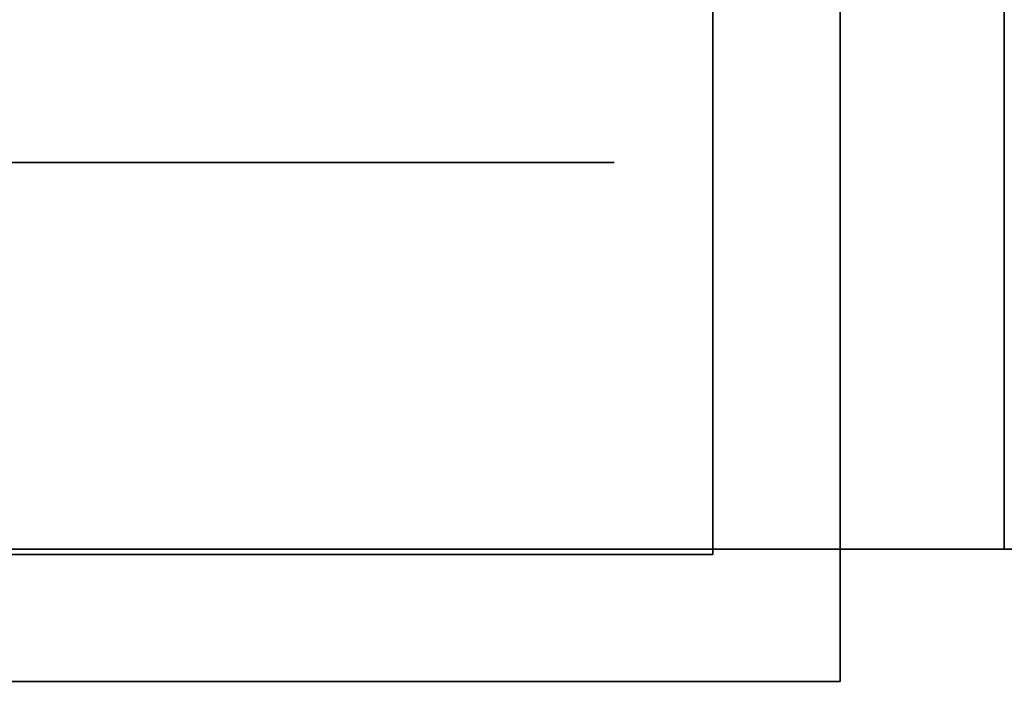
# Model space of a CAD drawing. Extents: x -1299 to -1246.9, y 2743.7 to 2747.9.
# Tile 230 of 256: x -1265.0293 to -1264.9921, y 2746.941 to 2746.9664. Entities that reach past the tile are written whole.
import ezdxf

# ---------------------------------------------------------------- set-up
doc = ezdxf.new("R2010")
doc.units = 0
doc.header["$LTSCALE"] = 150
doc.header["$MEASUREMENT"] = 0
doc.layers.add('3DFACE_BOLT', color=7, linetype='CONTINUOUS')
doc.layers.add('3DFACE_SHAPE', color=7, linetype='CONTINUOUS')

msp = doc.modelspace()

# ---------------------------------------------------------------- linework, layer by layer
at = {"layer": '3DFACE_BOLT', "color": 1}
for points, invisible_edges in [([(-1265.027827, 2746.928449, 0.065528), (-1265.028219, 2746.928449, 0.068), (-1265.027827, 2746.978449, 0.065528)], 14), ([(-1265.027827, 2746.978449, 0.065528), (-1265.028219, 2746.928449, 0.068), (-1265.028219, 2746.978449, 0.068)], 3), ([(-1265.028219, 2746.928449, 0.068), (-1265.027827, 2746.928449, 0.070472), (-1265.028219, 2746.978449, 0.068)], 14), ([(-1265.028219, 2746.978449, 0.068), (-1265.027827, 2746.928449, 0.070472), (-1265.027827, 2746.978449, 0.070472)], 3), ([(-1265.027827, 2746.928449, 0.135528), (-1265.028219, 2746.928449, 0.138), (-1265.027827, 2746.978449, 0.135528)], 14), ([(-1265.027827, 2746.978449, 0.135528), (-1265.028219, 2746.928449, 0.138), (-1265.028219, 2746.978449, 0.138)], 3), ([(-1265.028219, 2746.928449, 0.138), (-1265.027827, 2746.928449, 0.140472), (-1265.028219, 2746.978449, 0.138)], 14), ([(-1265.028219, 2746.978449, 0.138), (-1265.027827, 2746.928449, 0.140472), (-1265.027827, 2746.978449, 0.140472)], 3), ([(-1265.026691, 2746.928449, 0.063298), (-1265.027827, 2746.928449, 0.065528), (-1265.026691, 2746.978449, 0.063298)], 14), ([(-1265.026691, 2746.978449, 0.063298), (-1265.027827, 2746.928449, 0.065528), (-1265.027827, 2746.978449, 0.065528)], 3), ([(-1265.027827, 2746.928449, 0.070472), (-1265.026691, 2746.928449, 0.072702), (-1265.027827, 2746.978449, 0.070472)], 14), ([(-1265.027827, 2746.978449, 0.070472), (-1265.026691, 2746.928449, 0.072702), (-1265.026691, 2746.978449, 0.072702)], 3), ([(-1265.026691, 2746.928449, 0.133298), (-1265.027827, 2746.928449, 0.135528), (-1265.026691, 2746.978449, 0.133298)], 14), ([(-1265.026691, 2746.978449, 0.133298), (-1265.027827, 2746.928449, 0.135528), (-1265.027827, 2746.978449, 0.135528)], 3), ([(-1265.027827, 2746.928449, 0.140472), (-1265.026691, 2746.928449, 0.142702), (-1265.027827, 2746.978449, 0.140472)], 14), ([(-1265.027827, 2746.978449, 0.140472), (-1265.026691, 2746.928449, 0.142702), (-1265.026691, 2746.978449, 0.142702)], 3), ([(-1265.024921, 2746.928449, 0.061528), (-1265.026691, 2746.928449, 0.063298), (-1265.024921, 2746.978449, 0.061528)], 14), ([(-1265.024921, 2746.978449, 0.061528), (-1265.026691, 2746.928449, 0.063298), (-1265.026691, 2746.978449, 0.063298)], 3), ([(-1265.026691, 2746.928449, 0.072702), (-1265.024921, 2746.928449, 0.074472), (-1265.026691, 2746.978449, 0.072702)], 14), ([(-1265.026691, 2746.978449, 0.072702), (-1265.024921, 2746.928449, 0.074472), (-1265.024921, 2746.978449, 0.074472)], 3), ([(-1265.024921, 2746.928449, 0.131528), (-1265.026691, 2746.928449, 0.133298), (-1265.024921, 2746.978449, 0.131528)], 14), ([(-1265.024921, 2746.978449, 0.131528), (-1265.026691, 2746.928449, 0.133298), (-1265.026691, 2746.978449, 0.133298)], 3), ([(-1265.026691, 2746.928449, 0.142702), (-1265.024921, 2746.928449, 0.144472), (-1265.026691, 2746.978449, 0.142702)], 14), ([(-1265.026691, 2746.978449, 0.142702), (-1265.024921, 2746.928449, 0.144472), (-1265.024921, 2746.978449, 0.144472)], 3), ([(-1265.022691, 2746.928449, 0.060392), (-1265.024921, 2746.928449, 0.061528), (-1265.022691, 2746.978449, 0.060392)], 14), ([(-1265.022691, 2746.978449, 0.060392), (-1265.024921, 2746.928449, 0.061528), (-1265.024921, 2746.978449, 0.061528)], 3), ([(-1265.024921, 2746.928449, 0.074472), (-1265.022691, 2746.928449, 0.075608), (-1265.024921, 2746.978449, 0.074472)], 14), ([(-1265.024921, 2746.978449, 0.074472), (-1265.022691, 2746.928449, 0.075608), (-1265.022691, 2746.978449, 0.075608)], 3), ([(-1265.022691, 2746.928449, 0.130392), (-1265.024921, 2746.928449, 0.131528), (-1265.022691, 2746.978449, 0.130392)], 14), ([(-1265.022691, 2746.978449, 0.130392), (-1265.024921, 2746.928449, 0.131528), (-1265.024921, 2746.978449, 0.131528)], 3), ([(-1265.024921, 2746.928449, 0.144472), (-1265.022691, 2746.928449, 0.145608), (-1265.024921, 2746.978449, 0.144472)], 14), ([(-1265.024921, 2746.978449, 0.144472), (-1265.022691, 2746.928449, 0.145608), (-1265.022691, 2746.978449, 0.145608)], 3), ([(-1265.020219, 2746.928449, 0.06), (-1265.022691, 2746.928449, 0.060392), (-1265.020219, 2746.978449, 0.06)], 14), ([(-1265.020219, 2746.978449, 0.06), (-1265.022691, 2746.928449, 0.060392), (-1265.022691, 2746.978449, 0.060392)], 3), ([(-1265.022691, 2746.928449, 0.075608), (-1265.020219, 2746.928449, 0.076), (-1265.022691, 2746.978449, 0.075608)], 14), ([(-1265.022691, 2746.978449, 0.075608), (-1265.020219, 2746.928449, 0.076), (-1265.020219, 2746.978449, 0.076)], 3), ([(-1265.020219, 2746.928449, 0.13), (-1265.022691, 2746.928449, 0.130392), (-1265.020219, 2746.978449, 0.13)], 14), ([(-1265.020219, 2746.978449, 0.13), (-1265.022691, 2746.928449, 0.130392), (-1265.022691, 2746.978449, 0.130392)], 3), ([(-1265.022691, 2746.928449, 0.145608), (-1265.020219, 2746.928449, 0.146), (-1265.022691, 2746.978449, 0.145608)], 14), ([(-1265.022691, 2746.978449, 0.145608), (-1265.020219, 2746.928449, 0.146), (-1265.020219, 2746.978449, 0.146)], 3), ([(-1265.017747, 2746.928449, 0.060392), (-1265.020219, 2746.928449, 0.06), (-1265.017747, 2746.978449, 0.060392)], 14), ([(-1265.017747, 2746.978449, 0.060392), (-1265.020219, 2746.928449, 0.06), (-1265.020219, 2746.978449, 0.06)], 3), ([(-1265.020219, 2746.928449, 0.076), (-1265.017747, 2746.928449, 0.075608), (-1265.020219, 2746.978449, 0.076)], 14), ([(-1265.020219, 2746.978449, 0.076), (-1265.017747, 2746.928449, 0.075608), (-1265.017747, 2746.978449, 0.075608)], 3), ([(-1265.017747, 2746.928449, 0.130392), (-1265.020219, 2746.928449, 0.13), (-1265.017747, 2746.978449, 0.130392)], 14), ([(-1265.017747, 2746.978449, 0.130392), (-1265.020219, 2746.928449, 0.13), (-1265.020219, 2746.978449, 0.13)], 3), ([(-1265.020219, 2746.928449, 0.146), (-1265.017747, 2746.928449, 0.145608), (-1265.020219, 2746.978449, 0.146)], 14), ([(-1265.020219, 2746.978449, 0.146), (-1265.017747, 2746.928449, 0.145608), (-1265.017747, 2746.978449, 0.145608)], 3), ([(-1265.015516, 2746.928449, 0.061528), (-1265.017747, 2746.928449, 0.060392), (-1265.015516, 2746.978449, 0.061528)], 14), ([(-1265.015516, 2746.978449, 0.061528), (-1265.017747, 2746.928449, 0.060392), (-1265.017747, 2746.978449, 0.060392)], 3), ([(-1265.017747, 2746.928449, 0.075608), (-1265.015516, 2746.928449, 0.074472), (-1265.017747, 2746.978449, 0.075608)], 14), ([(-1265.017747, 2746.978449, 0.075608), (-1265.015516, 2746.928449, 0.074472), (-1265.015516, 2746.978449, 0.074472)], 3), ([(-1265.015516, 2746.928449, 0.131528), (-1265.017747, 2746.928449, 0.130392), (-1265.015516, 2746.978449, 0.131528)], 14), ([(-1265.015516, 2746.978449, 0.131528), (-1265.017747, 2746.928449, 0.130392), (-1265.017747, 2746.978449, 0.130392)], 3), ([(-1265.017747, 2746.928449, 0.145608), (-1265.015516, 2746.928449, 0.144472), (-1265.017747, 2746.978449, 0.145608)], 14), ([(-1265.017747, 2746.978449, 0.145608), (-1265.015516, 2746.928449, 0.144472), (-1265.015516, 2746.978449, 0.144472)], 3), ([(-1265.013747, 2746.928449, 0.063298), (-1265.015516, 2746.928449, 0.061528), (-1265.013747, 2746.978449, 0.063298)], 14), ([(-1265.013747, 2746.978449, 0.063298), (-1265.015516, 2746.928449, 0.061528), (-1265.015516, 2746.978449, 0.061528)], 3), ([(-1265.015516, 2746.928449, 0.074472), (-1265.013747, 2746.928449, 0.072702), (-1265.015516, 2746.978449, 0.074472)], 14), ([(-1265.015516, 2746.978449, 0.074472), (-1265.013747, 2746.928449, 0.072702), (-1265.013747, 2746.978449, 0.072702)], 3), ([(-1265.013747, 2746.928449, 0.133298), (-1265.015516, 2746.928449, 0.131528), (-1265.013747, 2746.978449, 0.133298)], 14), ([(-1265.013747, 2746.978449, 0.133298), (-1265.015516, 2746.928449, 0.131528), (-1265.015516, 2746.978449, 0.131528)], 3), ([(-1265.015516, 2746.928449, 0.144472), (-1265.013747, 2746.928449, 0.142702), (-1265.015516, 2746.978449, 0.144472)], 14), ([(-1265.015516, 2746.978449, 0.144472), (-1265.013747, 2746.928449, 0.142702), (-1265.013747, 2746.978449, 0.142702)], 3), ([(-1265.01261, 2746.928449, 0.065528), (-1265.013747, 2746.928449, 0.063298), (-1265.01261, 2746.978449, 0.065528)], 14), ([(-1265.01261, 2746.978449, 0.065528), (-1265.013747, 2746.928449, 0.063298), (-1265.013747, 2746.978449, 0.063298)], 3), ([(-1265.013747, 2746.928449, 0.072702), (-1265.01261, 2746.928449, 0.070472), (-1265.013747, 2746.978449, 0.072702)], 14), ([(-1265.013747, 2746.978449, 0.072702), (-1265.01261, 2746.928449, 0.070472), (-1265.01261, 2746.978449, 0.070472)], 3), ([(-1265.01261, 2746.928449, 0.135528), (-1265.013747, 2746.928449, 0.133298), (-1265.01261, 2746.978449, 0.135528)], 14), ([(-1265.01261, 2746.978449, 0.135528), (-1265.013747, 2746.928449, 0.133298), (-1265.013747, 2746.978449, 0.133298)], 3), ([(-1265.013747, 2746.928449, 0.142702), (-1265.01261, 2746.928449, 0.140472), (-1265.013747, 2746.978449, 0.142702)], 14), ([(-1265.013747, 2746.978449, 0.142702), (-1265.01261, 2746.928449, 0.140472), (-1265.01261, 2746.978449, 0.140472)], 3), ([(-1265.012219, 2746.928449, 0.068), (-1265.01261, 2746.928449, 0.065528), (-1265.012219, 2746.978449, 0.068)], 14), ([(-1265.012219, 2746.978449, 0.068), (-1265.01261, 2746.928449, 0.065528), (-1265.01261, 2746.978449, 0.065528)], 3), ([(-1265.01261, 2746.928449, 0.070472), (-1265.012219, 2746.928449, 0.068), (-1265.01261, 2746.978449, 0.070472)], 14), ([(-1265.01261, 2746.978449, 0.070472), (-1265.012219, 2746.928449, 0.068), (-1265.012219, 2746.978449, 0.068)], 3), ([(-1265.012219, 2746.928449, 0.138), (-1265.01261, 2746.928449, 0.135528), (-1265.012219, 2746.978449, 0.138)], 14), ([(-1265.012219, 2746.978449, 0.138), (-1265.01261, 2746.928449, 0.135528), (-1265.01261, 2746.978449, 0.135528)], 3), ([(-1265.01261, 2746.928449, 0.140472), (-1265.012219, 2746.928449, 0.138), (-1265.01261, 2746.978449, 0.140472)], 14), ([(-1265.01261, 2746.978449, 0.140472), (-1265.012219, 2746.928449, 0.138), (-1265.012219, 2746.978449, 0.138)], 3), ([(-1265.026906, 2746.946249, 0.056417), (-1265.033594, 2746.946249, 0.068), (-1265.026906, 2746.961049, 0.056417)], 14), ([(-1265.026906, 2746.961049, 0.056417), (-1265.033594, 2746.946249, 0.068), (-1265.033594, 2746.961049, 0.068)], 3), ([(-1265.033594, 2746.946249, 0.068), (-1265.026906, 2746.946249, 0.079583), (-1265.033594, 2746.961049, 0.068)], 14), ([(-1265.033594, 2746.961049, 0.068), (-1265.026906, 2746.946249, 0.079583), (-1265.026906, 2746.961049, 0.079583)], 3), ([(-1265.026906, 2746.961049, 0.056417), (-1265.033594, 2746.961049, 0.068), (-1265.026906, 2746.961049, 0.079583)], 12), ([(-1265.026906, 2746.946249, 0.126417), (-1265.033594, 2746.946249, 0.138), (-1265.026906, 2746.961049, 0.126417)], 14), ([(-1265.026906, 2746.961049, 0.126417), (-1265.033594, 2746.946249, 0.138), (-1265.033594, 2746.961049, 0.138)], 3), ([(-1265.033594, 2746.946249, 0.138), (-1265.026906, 2746.946249, 0.149583), (-1265.033594, 2746.961049, 0.138)], 14), ([(-1265.033594, 2746.961049, 0.138), (-1265.026906, 2746.946249, 0.149583), (-1265.026906, 2746.961049, 0.149583)], 3), ([(-1265.026906, 2746.961049, 0.126417), (-1265.033594, 2746.961049, 0.138), (-1265.026906, 2746.961049, 0.149583)], 12), ([(-1265.013531, 2746.946249, 0.056417), (-1265.026906, 2746.946249, 0.056417), (-1265.013531, 2746.961049, 0.056417)], 14), ([(-1265.013531, 2746.961049, 0.056417), (-1265.026906, 2746.946249, 0.056417), (-1265.026906, 2746.961049, 0.056417)], 3), ([(-1265.026906, 2746.946249, 0.079583), (-1265.013531, 2746.946249, 0.079583), (-1265.026906, 2746.961049, 0.079583)], 14), ([(-1265.026906, 2746.961049, 0.079583), (-1265.013531, 2746.946249, 0.079583), (-1265.013531, 2746.961049, 0.079583)], 3), ([(-1265.013531, 2746.961049, 0.056417), (-1265.026906, 2746.961049, 0.056417), (-1265.013531, 2746.961049, 0.079583)], 14), ([(-1265.013531, 2746.961049, 0.079583), (-1265.026906, 2746.961049, 0.056417), (-1265.026906, 2746.961049, 0.079583)], 3), ([(-1265.013531, 2746.946249, 0.126417), (-1265.026906, 2746.946249, 0.126417), (-1265.013531, 2746.961049, 0.126417)], 14), ([(-1265.013531, 2746.961049, 0.126417), (-1265.026906, 2746.946249, 0.126417), (-1265.026906, 2746.961049, 0.126417)], 3), ([(-1265.026906, 2746.946249, 0.149583), (-1265.013531, 2746.946249, 0.149583), (-1265.026906, 2746.961049, 0.149583)], 14), ([(-1265.026906, 2746.961049, 0.149583), (-1265.013531, 2746.946249, 0.149583), (-1265.013531, 2746.961049, 0.149583)], 3), ([(-1265.013531, 2746.961049, 0.126417), (-1265.026906, 2746.961049, 0.126417), (-1265.013531, 2746.961049, 0.149583)], 14), ([(-1265.013531, 2746.961049, 0.149583), (-1265.026906, 2746.961049, 0.126417), (-1265.026906, 2746.961049, 0.149583)], 3), ([(-1265.006844, 2746.946249, 0.068), (-1265.013531, 2746.946249, 0.056417), (-1265.006844, 2746.961049, 0.068)], 14), ([(-1265.006844, 2746.961049, 0.068), (-1265.013531, 2746.946249, 0.056417), (-1265.013531, 2746.961049, 0.056417)], 3), ([(-1265.013531, 2746.946249, 0.079583), (-1265.006844, 2746.946249, 0.068), (-1265.013531, 2746.961049, 0.079583)], 14), ([(-1265.013531, 2746.961049, 0.079583), (-1265.006844, 2746.946249, 0.068), (-1265.006844, 2746.961049, 0.068)], 3), ([(-1265.006844, 2746.961049, 0.068), (-1265.013531, 2746.961049, 0.056417), (-1265.013531, 2746.961049, 0.079583)], 2), ([(-1265.006844, 2746.946249, 0.138), (-1265.013531, 2746.946249, 0.126417), (-1265.006844, 2746.961049, 0.138)], 14), ([(-1265.006844, 2746.961049, 0.138), (-1265.013531, 2746.946249, 0.126417), (-1265.013531, 2746.961049, 0.126417)], 3), ([(-1265.013531, 2746.946249, 0.149583), (-1265.006844, 2746.946249, 0.138), (-1265.013531, 2746.961049, 0.149583)], 14), ([(-1265.013531, 2746.961049, 0.149583), (-1265.006844, 2746.946249, 0.138), (-1265.006844, 2746.961049, 0.138)], 3), ([(-1265.006844, 2746.961049, 0.138), (-1265.013531, 2746.961049, 0.126417), (-1265.013531, 2746.961049, 0.149583)], 2), ([(-1265.026906, 2746.946249, 0.079583), (-1265.033594, 2746.946249, 0.068), (-1265.026906, 2746.946249, 0.056417)], 12), ([(-1265.026906, 2746.946249, 0.149583), (-1265.033594, 2746.946249, 0.138), (-1265.026906, 2746.946249, 0.126417)], 12), ([(-1265.013531, 2746.946249, 0.079583), (-1265.026906, 2746.946249, 0.079583), (-1265.013531, 2746.946249, 0.056417)], 14), ([(-1265.013531, 2746.946249, 0.056417), (-1265.026906, 2746.946249, 0.079583), (-1265.026906, 2746.946249, 0.056417)], 3), ([(-1265.013531, 2746.946249, 0.149583), (-1265.026906, 2746.946249, 0.149583), (-1265.013531, 2746.946249, 0.126417)], 14), ([(-1265.013531, 2746.946249, 0.126417), (-1265.026906, 2746.946249, 0.149583), (-1265.026906, 2746.946249, 0.126417)], 3), ([(-1265.006844, 2746.946249, 0.068), (-1265.013531, 2746.946249, 0.079583), (-1265.013531, 2746.946249, 0.056417)], 2), ([(-1265.006844, 2746.946249, 0.138), (-1265.013531, 2746.946249, 0.149583), (-1265.013531, 2746.946249, 0.126417)], 2)]:
    msp.add_3dface(points, dxfattribs=dict(at, invisible_edges=invisible_edges))
at = {"layer": '3DFACE_SHAPE', "color": 13}
for points, invisible_edges in [([(-1265.046219, 2747.884449, 0.206), (-1265.046219, 2746.946449, 0.206), (-1264.944219, 2747.884449, 0.206)], 2), ([(-1265.046219, 2746.946449, 0.206), (-1264.944219, 2746.946449, 0.206), (-1264.944219, 2747.884449, 0.206)], 12), ([(-1264.998319, 2747.884449, 0.198), (-1264.998319, 2746.946449, 0.198), (-1265.046219, 2747.884449, 0.198)], 2), ([(-1264.998319, 2746.946449, 0.198), (-1265.046219, 2746.946449, 0.198), (-1265.046219, 2747.884449, 0.198)], 12), ([(-1265.046219, 2747.884449, 0.008), (-1265.046219, 2746.946449, 0.008), (-1264.998319, 2747.884449, 0.008)], 2), ([(-1265.046219, 2746.946449, 0.008), (-1264.998319, 2746.946449, 0.008), (-1264.998319, 2747.884449, 0.008)], 12), ([(-1264.944219, 2747.884449), (-1264.944219, 2746.946449), (-1265.046219, 2747.884449)], 2), ([(-1264.944219, 2746.946449), (-1265.046219, 2746.946449), (-1265.046219, 2747.884449)], 12), ([(-1264.998319, 2747.884449, 0.198), (-1264.998319, 2746.966449, 0.1465), (-1264.998319, 2746.946449, 0.198)], 3), ([(-1264.998319, 2747.808449, 0.0595), (-1264.998319, 2747.884449, 0.008), (-1264.998319, 2746.946449, 0.008)], 13), ([(-1264.992119, 2746.966449, 0.0595), (-1264.992119, 2746.946449, 0.008), (-1264.992119, 2747.884449, 0.008)], 13), ([(-1264.992119, 2747.884449, 0.008), (-1264.992119, 2746.946449, 0.008), (-1264.944219, 2747.884449, 0.008)], 2), ([(-1264.992119, 2746.946449, 0.008), (-1264.944219, 2746.946449, 0.008), (-1264.944219, 2747.884449, 0.008)], 12), ([(-1264.944219, 2747.884449, 0.198), (-1264.944219, 2746.946449, 0.198), (-1264.992119, 2747.858449, 0.198)], 14), ([(-1264.944219, 2746.946449, 0.198), (-1264.992119, 2747.808449, 0.198), (-1264.992119, 2747.858449, 0.198)], 13), ([(-1264.998319, 2746.946449, 0.008), (-1264.998319, 2746.966449, 0.0595), (-1264.998319, 2747.808449, 0.0595)], 15), ([(-1264.992119, 2746.966449, 0.198), (-1264.992119, 2747.808449, 0.198), (-1264.944219, 2746.946449, 0.198)], 14), ([(-1265.003119, 2746.946249, 0.033), (-1265.003119, 2746.972459, 0.06199), (-1265.003119, 2746.992449, 0.033)], 3), ([(-1265.003119, 2746.992449, 0.173), (-1265.003119, 2746.972459, 0.14401), (-1265.003119, 2746.966449, 0.173)], 3), ([(-1265.003119, 2746.992449, 0.173), (-1265.003119, 2746.966449, 0.173), (-1264.998319, 2746.992449, 0.173)], 2), ([(-1265.003119, 2746.966449, 0.173), (-1265.003119, 2746.946249, 0.173), (-1264.998319, 2746.992449, 0.173)], 14), ([(-1264.998319, 2746.992449, 0.173), (-1265.003119, 2746.946249, 0.173), (-1264.998319, 2746.941449, 0.173)], 3), ([(-1265.003119, 2746.946249, 0.033), (-1264.998319, 2746.992449, 0.033), (-1264.998319, 2746.941449, 0.033)], 13), ([(-1265.003119, 2746.946249, 0.033), (-1265.003119, 2746.992449, 0.033), (-1264.998319, 2746.992449, 0.033)], 12), ([(-1264.998319, 2746.941449, 0.173), (-1264.998319, 2746.972459, 0.14401), (-1264.998319, 2746.992449, 0.173)], 3), ([(-1264.998319, 2746.972459, 0.06199), (-1264.998319, 2746.966449, 0.0595), (-1264.998319, 2746.992449, 0.033)], 14), ([(-1264.998319, 2746.992449, 0.033), (-1264.998319, 2746.966449, 0.0595), (-1264.998319, 2746.960438, 0.06199)], 13), ([(-1264.998319, 2746.992449, 0.033), (-1264.998319, 2746.960438, 0.06199), (-1264.998319, 2746.941449, 0.033)], 3), ([(-1265.003119, 2746.946249, 0.033), (-1265.003119, 2746.966449, 0.0595), (-1265.003119, 2746.972459, 0.06199)], 13), ([(-1265.003119, 2746.972459, 0.14401), (-1265.003119, 2746.966449, 0.1465), (-1265.003119, 2746.966449, 0.173)], 14), ([(-1265.003119, 2746.972459, 0.07401), (-1265.003119, 2746.966449, 0.0765), (-1265.003119, 2746.972459, 0.13199)], 14), ([(-1265.003119, 2746.966449, 0.0765), (-1265.003119, 2746.966449, 0.1295), (-1265.003119, 2746.972459, 0.13199)], 13), ([(-1265.003119, 2746.966449, 0.0595), (-1264.998319, 2746.966449, 0.0595), (-1265.003119, 2746.972459, 0.06199)], 3), ([(-1264.998319, 2746.966449, 0.0595), (-1264.998319, 2746.972459, 0.06199), (-1265.003119, 2746.972459, 0.06199)], 14), ([(-1265.003119, 2746.972459, 0.07401), (-1264.998319, 2746.972459, 0.07401), (-1265.003119, 2746.966449, 0.0765)], 3), ([(-1264.998319, 2746.972459, 0.07401), (-1264.998319, 2746.966449, 0.0765), (-1265.003119, 2746.966449, 0.0765)], 14), ([(-1265.003119, 2746.966449, 0.1295), (-1264.998319, 2746.966449, 0.1295), (-1265.003119, 2746.972459, 0.13199)], 3), ([(-1264.998319, 2746.966449, 0.1295), (-1264.998319, 2746.972459, 0.13199), (-1265.003119, 2746.972459, 0.13199)], 14), ([(-1265.003119, 2746.972459, 0.14401), (-1264.998319, 2746.972459, 0.14401), (-1265.003119, 2746.966449, 0.1465)], 3), ([(-1264.998319, 2746.972459, 0.14401), (-1264.998319, 2746.966449, 0.1465), (-1265.003119, 2746.966449, 0.1465)], 14), ([(-1264.998319, 2746.966449, 0.1465), (-1264.998319, 2746.972459, 0.14401), (-1264.998319, 2746.941449, 0.173)], 14), ([(-1264.998319, 2746.966449, 0.0765), (-1264.998319, 2746.972459, 0.07401), (-1264.998319, 2746.966449, 0.1295)], 14), ([(-1264.998319, 2746.966449, 0.1295), (-1264.998319, 2746.972459, 0.07401), (-1264.998319, 2746.972459, 0.13199)], 3), ([(-1265.003119, 2746.966449, 0.1465), (-1265.003119, 2746.960438, 0.14401), (-1265.003119, 2746.966449, 0.173)], 14), ([(-1265.003119, 2746.966449, 0.173), (-1265.003119, 2746.960438, 0.14401), (-1265.003119, 2746.946249, 0.173)], 15), ([(-1265.003119, 2746.966449, 0.0765), (-1265.003119, 2746.960438, 0.07401), (-1265.003119, 2746.966449, 0.1295)], 14), ([(-1265.003119, 2746.960438, 0.07401), (-1265.003119, 2746.957949, 0.068), (-1265.003119, 2746.966449, 0.1295)], 14), ([(-1265.003119, 2746.966449, 0.1295), (-1265.003119, 2746.957949, 0.068), (-1265.003119, 2746.960438, 0.13199)], 15), ([(-1265.003119, 2746.960438, 0.06199), (-1265.003119, 2746.966449, 0.0595), (-1265.003119, 2746.946249, 0.033)], 14), ([(-1265.003119, 2746.960438, 0.06199), (-1264.998319, 2746.960438, 0.06199), (-1265.003119, 2746.966449, 0.0595)], 3), ([(-1264.998319, 2746.960438, 0.06199), (-1264.998319, 2746.966449, 0.0595), (-1265.003119, 2746.966449, 0.0595)], 14), ([(-1265.003119, 2746.966449, 0.0765), (-1264.998319, 2746.966449, 0.0765), (-1265.003119, 2746.960438, 0.07401)], 3), ([(-1264.998319, 2746.966449, 0.0765), (-1264.998319, 2746.960438, 0.07401), (-1265.003119, 2746.960438, 0.07401)], 14), ([(-1265.003119, 2746.960438, 0.13199), (-1264.998319, 2746.960438, 0.13199), (-1265.003119, 2746.966449, 0.1295)], 3), ([(-1264.998319, 2746.960438, 0.13199), (-1264.998319, 2746.966449, 0.1295), (-1265.003119, 2746.966449, 0.1295)], 14), ([(-1265.003119, 2746.966449, 0.1465), (-1264.998319, 2746.966449, 0.1465), (-1265.003119, 2746.960438, 0.14401)], 3), ([(-1264.998319, 2746.966449, 0.1465), (-1264.998319, 2746.960438, 0.14401), (-1265.003119, 2746.960438, 0.14401)], 14), ([(-1264.998319, 2746.960438, 0.14401), (-1264.998319, 2746.966449, 0.1465), (-1264.998319, 2746.941449, 0.138)], 14), ([(-1264.998319, 2746.941449, 0.138), (-1264.998319, 2746.966449, 0.1465), (-1264.998319, 2746.941449, 0.173)], 15), ([(-1264.998319, 2746.960438, 0.07401), (-1264.998319, 2746.966449, 0.0765), (-1264.998319, 2746.960438, 0.13199)], 14), ([(-1264.998319, 2746.966449, 0.0765), (-1264.998319, 2746.966449, 0.1295), (-1264.998319, 2746.960438, 0.13199)], 13), ([(-1264.998319, 2746.966449, 0.0765), (-1264.992119, 2746.966449, 0.0765), (-1264.998319, 2746.960438, 0.07401)], 3), ([(-1264.992119, 2746.966449, 0.0765), (-1264.992119, 2746.960438, 0.07401), (-1264.998319, 2746.960438, 0.07401)], 14), ([(-1264.998319, 2746.960438, 0.06199), (-1264.992119, 2746.960438, 0.06199), (-1264.998319, 2746.966449, 0.0595)], 3), ([(-1264.992119, 2746.960438, 0.06199), (-1264.992119, 2746.966449, 0.0595), (-1264.998319, 2746.966449, 0.0595)], 14), ([(-1264.998319, 2746.966449, 0.1465), (-1264.992119, 2746.966449, 0.1465), (-1264.998319, 2746.960438, 0.14401)], 3), ([(-1264.992119, 2746.966449, 0.1465), (-1264.992119, 2746.960438, 0.14401), (-1264.998319, 2746.960438, 0.14401)], 14), ([(-1264.998319, 2746.960438, 0.13199), (-1264.992119, 2746.960438, 0.13199), (-1264.998319, 2746.966449, 0.1295)], 3), ([(-1264.992119, 2746.960438, 0.13199), (-1264.992119, 2746.966449, 0.1295), (-1264.998319, 2746.966449, 0.1295)], 14), ([(-1264.998319, 2746.966449, 0.1465), (-1264.998319, 2746.960438, 0.14401), (-1264.998319, 2746.946449, 0.198)], 14), ([(-1264.998319, 2746.966449, 0.0765), (-1264.998319, 2746.960438, 0.07401), (-1264.998319, 2746.966449, 0.1295)], 14), ([(-1264.998319, 2746.960438, 0.07401), (-1264.998319, 2746.957949, 0.068), (-1264.998319, 2746.966449, 0.1295)], 14), ([(-1264.998319, 2746.966449, 0.1295), (-1264.998319, 2746.957949, 0.068), (-1264.998319, 2746.960438, 0.13199)], 3), ([(-1264.998319, 2746.960438, 0.06199), (-1264.998319, 2746.966449, 0.0595), (-1264.998319, 2746.946449, 0.008)], 14), ([(-1264.992119, 2746.966449, 0.0595), (-1264.992119, 2746.960438, 0.06199), (-1264.992119, 2746.946449, 0.008)], 14), ([(-1264.992119, 2746.966449, 0.1295), (-1264.992119, 2746.960438, 0.13199), (-1264.992119, 2746.966449, 0.0765)], 14), ([(-1264.992119, 2746.960438, 0.13199), (-1264.992119, 2746.957949, 0.138), (-1264.992119, 2746.966449, 0.0765)], 14), ([(-1264.992119, 2746.966449, 0.0765), (-1264.992119, 2746.957949, 0.138), (-1264.992119, 2746.960438, 0.07401)], 15), ([(-1264.992119, 2746.946449, 0.198), (-1264.992119, 2746.960438, 0.14401), (-1264.992119, 2746.966449, 0.198)], 3), ([(-1264.992119, 2746.960438, 0.14401), (-1264.992119, 2746.966449, 0.1465), (-1264.992119, 2746.966449, 0.198)], 14), ([(-1264.992119, 2746.946449, 0.198), (-1264.992119, 2746.966449, 0.198), (-1264.944219, 2746.946449, 0.198)], 2), ([(-1265.003119, 2746.960438, 0.14401), (-1265.003119, 2746.957949, 0.138), (-1265.003119, 2746.946249, 0.173)], 14), ([(-1265.003119, 2746.957949, 0.138), (-1265.003119, 2746.960438, 0.13199), (-1265.003119, 2746.946249, 0.033)], 14), ([(-1265.003119, 2746.957949, 0.068), (-1265.003119, 2746.946249, 0.033), (-1265.003119, 2746.960438, 0.13199)], 15), ([(-1265.003119, 2746.957949, 0.068), (-1265.003119, 2746.960438, 0.06199), (-1265.003119, 2746.946249, 0.033)], 14), ([(-1265.003119, 2746.960438, 0.07401), (-1264.998319, 2746.960438, 0.07401), (-1265.003119, 2746.957949, 0.068)], 3), ([(-1264.998319, 2746.960438, 0.07401), (-1264.998319, 2746.957949, 0.068), (-1265.003119, 2746.957949, 0.068)], 14), ([(-1265.003119, 2746.957949, 0.068), (-1264.998319, 2746.957949, 0.068), (-1265.003119, 2746.960438, 0.06199)], 3), ([(-1264.998319, 2746.957949, 0.068), (-1264.998319, 2746.960438, 0.06199), (-1265.003119, 2746.960438, 0.06199)], 14), ([(-1265.003119, 2746.960438, 0.14401), (-1264.998319, 2746.960438, 0.14401), (-1265.003119, 2746.957949, 0.138)], 3), ([(-1264.998319, 2746.960438, 0.14401), (-1264.998319, 2746.957949, 0.138), (-1265.003119, 2746.957949, 0.138)], 14), ([(-1265.003119, 2746.957949, 0.138), (-1264.998319, 2746.957949, 0.138), (-1265.003119, 2746.960438, 0.13199)], 3), ([(-1264.998319, 2746.957949, 0.138), (-1264.998319, 2746.960438, 0.13199), (-1265.003119, 2746.960438, 0.13199)], 14), ([(-1264.998319, 2746.957949, 0.138), (-1264.998319, 2746.960438, 0.14401), (-1264.998319, 2746.941449, 0.138)], 14), ([(-1264.998319, 2746.941449, 0.033), (-1264.998319, 2746.960438, 0.06199), (-1264.998319, 2746.941449, 0.068)], 3), ([(-1264.998319, 2746.960438, 0.06199), (-1264.998319, 2746.957949, 0.068), (-1264.998319, 2746.941449, 0.068)], 14), ([(-1264.998319, 2746.960438, 0.13199), (-1264.998319, 2746.957949, 0.138), (-1264.998319, 2746.960438, 0.07401)], 14), ([(-1264.998319, 2746.957949, 0.138), (-1264.998319, 2746.941449, 0.138), (-1264.998319, 2746.960438, 0.07401)], 15), ([(-1264.998319, 2746.960438, 0.07401), (-1264.998319, 2746.941449, 0.138), (-1264.998319, 2746.957949, 0.068)], 3), ([(-1264.998319, 2746.960438, 0.07401), (-1264.992119, 2746.960438, 0.07401), (-1264.998319, 2746.957949, 0.068)], 3), ([(-1264.992119, 2746.960438, 0.07401), (-1264.992119, 2746.957949, 0.068), (-1264.998319, 2746.957949, 0.068)], 14), ([(-1264.998319, 2746.957949, 0.068), (-1264.992119, 2746.957949, 0.068), (-1264.998319, 2746.960438, 0.06199)], 3), ([(-1264.992119, 2746.957949, 0.068), (-1264.992119, 2746.960438, 0.06199), (-1264.998319, 2746.960438, 0.06199)], 14), ([(-1264.998319, 2746.960438, 0.14401), (-1264.992119, 2746.960438, 0.14401), (-1264.998319, 2746.957949, 0.138)], 3), ([(-1264.992119, 2746.960438, 0.14401), (-1264.992119, 2746.957949, 0.138), (-1264.998319, 2746.957949, 0.138)], 14), ([(-1264.998319, 2746.957949, 0.138), (-1264.992119, 2746.957949, 0.138), (-1264.998319, 2746.960438, 0.13199)], 3), ([(-1264.992119, 2746.957949, 0.138), (-1264.992119, 2746.960438, 0.13199), (-1264.998319, 2746.960438, 0.13199)], 14), ([(-1264.998319, 2746.946449, 0.198), (-1264.998319, 2746.960438, 0.14401), (-1264.998319, 2746.957949, 0.138)], 13), ([(-1264.998319, 2746.957949, 0.138), (-1264.998319, 2746.960438, 0.13199), (-1264.998319, 2746.946449, 0.008)], 14), ([(-1264.998319, 2746.957949, 0.068), (-1264.998319, 2746.946449, 0.008), (-1264.998319, 2746.960438, 0.13199)], 15), ([(-1264.998319, 2746.957949, 0.068), (-1264.998319, 2746.960438, 0.06199), (-1264.998319, 2746.946449, 0.008)], 14), ([(-1264.992119, 2746.960438, 0.06199), (-1264.992119, 2746.957949, 0.068), (-1264.992119, 2746.946449, 0.008)], 14), ([(-1264.992119, 2746.957949, 0.068), (-1264.992119, 2746.960438, 0.07401), (-1264.992119, 2746.946449, 0.198)], 14), ([(-1264.992119, 2746.957949, 0.138), (-1264.992119, 2746.946449, 0.198), (-1264.992119, 2746.960438, 0.07401)], 15), ([(-1264.992119, 2746.957949, 0.138), (-1264.992119, 2746.960438, 0.14401), (-1264.992119, 2746.946449, 0.198)], 14), ([(-1265.003119, 2746.946249, 0.173), (-1265.003119, 2746.957949, 0.138), (-1265.003119, 2746.946249, 0.033)], 3), ([(-1264.998319, 2746.941449, 0.138), (-1264.998319, 2746.941449, 0.068), (-1264.998319, 2746.957949, 0.068)], 14), ([(-1264.998319, 2746.946449, 0.198), (-1264.998319, 2746.957949, 0.138), (-1264.998319, 2746.946449, 0.008)], 3), ([(-1264.992119, 2746.946449, 0.008), (-1264.992119, 2746.957949, 0.068), (-1264.992119, 2746.946449, 0.198)], 3), ([(-1265.020219, 2746.946249, 0.173), (-1265.026229, 2746.946249, 0.14401), (-1265.049319, 2746.946249, 0.173)], 15), ([(-1265.026229, 2746.946249, 0.14401), (-1265.028719, 2746.946249, 0.138), (-1265.049319, 2746.946249, 0.173)], 14), ([(-1265.028719, 2746.946249, 0.068), (-1265.049319, 2746.946249, 0.173), (-1265.028719, 2746.946249, 0.138)], 15), ([(-1265.049319, 2746.946249, 0.173), (-1265.028719, 2746.946249, 0.068), (-1265.049319, 2746.946249, 0.033)], 3), ([(-1265.028719, 2746.946249, 0.068), (-1265.026229, 2746.946249, 0.06199), (-1265.049319, 2746.946249, 0.033)], 14), ([(-1265.049319, 2746.946249, 0.033), (-1265.026229, 2746.946249, 0.06199), (-1265.003119, 2746.946249, 0.033)], 3), ([(-1264.998319, 2746.941449, 0.173), (-1265.020219, 2746.946249, 0.173), (-1265.049319, 2746.941449, 0.173)], 3), ([(-1265.020219, 2746.946249, 0.173), (-1265.049319, 2746.946249, 0.173), (-1265.049319, 2746.941449, 0.173)], 12), ([(-1265.049319, 2746.946249, 0.033), (-1265.003119, 2746.946249, 0.033), (-1265.049319, 2746.941449, 0.033)], 2), ([(-1265.049319, 2746.941449, 0.033), (-1265.003119, 2746.946249, 0.033), (-1264.998319, 2746.941449, 0.033)], 3), ([(-1264.944219, 2746.946449), (-1264.998319, 2746.946449, 0.008), (-1265.046219, 2746.946449)], 3), ([(-1264.998319, 2746.946449, 0.008), (-1265.046219, 2746.946449, 0.008), (-1265.046219, 2746.946449)], 12), ([(-1265.046219, 2746.946449, 0.198), (-1264.998319, 2746.946449, 0.198), (-1265.046219, 2746.946449, 0.206)], 2), ([(-1264.998319, 2746.946449, 0.198), (-1264.992119, 2746.946449, 0.198), (-1265.046219, 2746.946449, 0.206)], 15), ([(-1265.046219, 2746.946449, 0.206), (-1264.992119, 2746.946449, 0.198), (-1264.944219, 2746.946449, 0.206)], 3), ([(-1265.026229, 2746.946249, 0.07401), (-1265.028719, 2746.946249, 0.068), (-1265.026229, 2746.946249, 0.13199)], 14), ([(-1265.026229, 2746.946249, 0.13199), (-1265.028719, 2746.946249, 0.068), (-1265.028719, 2746.946249, 0.138)], 3), ([(-1265.026229, 2746.946249, 0.07401), (-1265.026229, 2746.941449, 0.07401), (-1265.028719, 2746.946249, 0.068)], 3), ([(-1265.026229, 2746.941449, 0.07401), (-1265.028719, 2746.941449, 0.068), (-1265.028719, 2746.946249, 0.068)], 14), ([(-1265.028719, 2746.946249, 0.068), (-1265.028719, 2746.941449, 0.068), (-1265.026229, 2746.946249, 0.06199)], 3), ([(-1265.028719, 2746.941449, 0.068), (-1265.026229, 2746.941449, 0.06199), (-1265.026229, 2746.946249, 0.06199)], 14), ([(-1265.026229, 2746.946249, 0.14401), (-1265.026229, 2746.941449, 0.14401), (-1265.028719, 2746.946249, 0.138)], 3), ([(-1265.026229, 2746.941449, 0.14401), (-1265.028719, 2746.941449, 0.138), (-1265.028719, 2746.946249, 0.138)], 14), ([(-1265.028719, 2746.946249, 0.138), (-1265.028719, 2746.941449, 0.138), (-1265.026229, 2746.946249, 0.13199)], 3), ([(-1265.028719, 2746.941449, 0.138), (-1265.026229, 2746.941449, 0.13199), (-1265.026229, 2746.946249, 0.13199)], 14), ([(-1265.020219, 2746.946249, 0.1465), (-1265.026229, 2746.946249, 0.14401), (-1265.020219, 2746.946249, 0.173)], 14), ([(-1265.026229, 2746.946249, 0.06199), (-1265.020219, 2746.946249, 0.0595), (-1265.003119, 2746.946249, 0.033)], 14), ([(-1265.026229, 2746.946249, 0.13199), (-1265.020219, 2746.946249, 0.1295), (-1265.026229, 2746.946249, 0.07401)], 14), ([(-1265.020219, 2746.946249, 0.1295), (-1265.020219, 2746.946249, 0.0765), (-1265.026229, 2746.946249, 0.07401)], 13), ([(-1265.026229, 2746.946249, 0.06199), (-1265.026229, 2746.941449, 0.06199), (-1265.020219, 2746.946249, 0.0595)], 3), ([(-1265.026229, 2746.941449, 0.06199), (-1265.020219, 2746.941449, 0.0595), (-1265.020219, 2746.946249, 0.0595)], 14), ([(-1265.020219, 2746.946249, 0.0765), (-1265.020219, 2746.941449, 0.0765), (-1265.026229, 2746.946249, 0.07401)], 3), ([(-1265.020219, 2746.941449, 0.0765), (-1265.026229, 2746.941449, 0.07401), (-1265.026229, 2746.946249, 0.07401)], 14), ([(-1265.026229, 2746.946249, 0.13199), (-1265.026229, 2746.941449, 0.13199), (-1265.020219, 2746.946249, 0.1295)], 3), ([(-1265.026229, 2746.941449, 0.13199), (-1265.020219, 2746.941449, 0.1295), (-1265.020219, 2746.946249, 0.1295)], 14), ([(-1265.020219, 2746.946249, 0.1465), (-1265.020219, 2746.941449, 0.1465), (-1265.026229, 2746.946249, 0.14401)], 3), ([(-1265.020219, 2746.941449, 0.1465), (-1265.026229, 2746.941449, 0.14401), (-1265.026229, 2746.946249, 0.14401)], 14), ([(-1265.020219, 2746.946249, 0.0595), (-1265.014208, 2746.946249, 0.06199), (-1265.003119, 2746.946249, 0.033)], 14), ([(-1265.020219, 2746.946249, 0.1295), (-1265.014208, 2746.946249, 0.13199), (-1265.020219, 2746.946249, 0.0765)], 14), ([(-1265.014208, 2746.946249, 0.13199), (-1265.011719, 2746.946249, 0.138), (-1265.020219, 2746.946249, 0.0765)], 14), ([(-1265.020219, 2746.946249, 0.0765), (-1265.011719, 2746.946249, 0.138), (-1265.014208, 2746.946249, 0.07401)], 15), ([(-1265.003119, 2746.946249, 0.173), (-1265.014208, 2746.946249, 0.14401), (-1265.020219, 2746.946249, 0.173)], 3), ([(-1265.014208, 2746.946249, 0.14401), (-1265.020219, 2746.946249, 0.1465), (-1265.020219, 2746.946249, 0.173)], 14), ([(-1265.020219, 2746.946249, 0.0595), (-1265.020219, 2746.941449, 0.0595), (-1265.014208, 2746.946249, 0.06199)], 3), ([(-1265.020219, 2746.941449, 0.0595), (-1265.014208, 2746.941449, 0.06199), (-1265.014208, 2746.946249, 0.06199)], 14), ([(-1265.014208, 2746.946249, 0.07401), (-1265.014208, 2746.941449, 0.07401), (-1265.020219, 2746.946249, 0.0765)], 3), ([(-1265.014208, 2746.941449, 0.07401), (-1265.020219, 2746.941449, 0.0765), (-1265.020219, 2746.946249, 0.0765)], 14), ([(-1265.020219, 2746.946249, 0.1295), (-1265.020219, 2746.941449, 0.1295), (-1265.014208, 2746.946249, 0.13199)], 3), ([(-1265.020219, 2746.941449, 0.1295), (-1265.014208, 2746.941449, 0.13199), (-1265.014208, 2746.946249, 0.13199)], 14), ([(-1265.014208, 2746.946249, 0.14401), (-1265.014208, 2746.941449, 0.14401), (-1265.020219, 2746.946249, 0.1465)], 3), ([(-1265.014208, 2746.941449, 0.14401), (-1265.020219, 2746.941449, 0.1465), (-1265.020219, 2746.946249, 0.1465)], 14), ([(-1265.003119, 2746.946249, 0.173), (-1265.020219, 2746.946249, 0.173), (-1264.998319, 2746.941449, 0.173)], 14), ([(-1265.014208, 2746.946249, 0.06199), (-1265.011719, 2746.946249, 0.068), (-1265.003119, 2746.946249, 0.033)], 14), ([(-1265.011719, 2746.946249, 0.068), (-1265.014208, 2746.946249, 0.07401), (-1265.003119, 2746.946249, 0.173)], 14), ([(-1265.011719, 2746.946249, 0.138), (-1265.003119, 2746.946249, 0.173), (-1265.014208, 2746.946249, 0.07401)], 15), ([(-1265.011719, 2746.946249, 0.138), (-1265.014208, 2746.946249, 0.14401), (-1265.003119, 2746.946249, 0.173)], 14), ([(-1265.014208, 2746.946249, 0.06199), (-1265.014208, 2746.941449, 0.06199), (-1265.011719, 2746.946249, 0.068)], 3), ([(-1265.014208, 2746.941449, 0.06199), (-1265.011719, 2746.941449, 0.068), (-1265.011719, 2746.946249, 0.068)], 14), ([(-1265.011719, 2746.946249, 0.068), (-1265.011719, 2746.941449, 0.068), (-1265.014208, 2746.946249, 0.07401)], 3), ([(-1265.011719, 2746.941449, 0.068), (-1265.014208, 2746.941449, 0.07401), (-1265.014208, 2746.946249, 0.07401)], 14), ([(-1265.014208, 2746.946249, 0.13199), (-1265.014208, 2746.941449, 0.13199), (-1265.011719, 2746.946249, 0.138)], 3), ([(-1265.014208, 2746.941449, 0.13199), (-1265.011719, 2746.941449, 0.138), (-1265.011719, 2746.946249, 0.138)], 14), ([(-1265.011719, 2746.946249, 0.138), (-1265.011719, 2746.941449, 0.138), (-1265.014208, 2746.946249, 0.14401)], 3), ([(-1265.011719, 2746.941449, 0.138), (-1265.014208, 2746.941449, 0.14401), (-1265.014208, 2746.946249, 0.14401)], 14), ([(-1265.003119, 2746.946249, 0.033), (-1265.011719, 2746.946249, 0.068), (-1265.003119, 2746.946249, 0.173)], 3), ([(-1264.992119, 2746.946449, 0.008), (-1264.998319, 2746.946449, 0.008), (-1264.944219, 2746.946449)], 15), ([(-1264.998319, 2746.946449, 0.198), (-1264.998319, 2746.946449, 0.008), (-1264.992119, 2746.946449, 0.198)], 14), ([(-1264.998319, 2746.946449, 0.008), (-1264.992119, 2746.946449, 0.008), (-1264.992119, 2746.946449, 0.198)], 13), ([(-1264.944219, 2746.946449, 0.008), (-1264.992119, 2746.946449, 0.008), (-1264.944219, 2746.946449)], 2), ([(-1264.992119, 2746.946449, 0.198), (-1264.944219, 2746.946449, 0.198), (-1264.944219, 2746.946449, 0.206)], 12), ([(-1265.028719, 2746.941449, 0.138), (-1265.026229, 2746.941449, 0.14401), (-1265.049319, 2746.941449, 0.138)], 14), ([(-1265.026229, 2746.941449, 0.14401), (-1265.020219, 2746.941449, 0.1465), (-1265.049319, 2746.941449, 0.138)], 14), ([(-1265.049319, 2746.941449, 0.138), (-1265.020219, 2746.941449, 0.1465), (-1265.049319, 2746.941449, 0.173)], 15), ([(-1265.020219, 2746.941449, 0.1465), (-1265.014208, 2746.941449, 0.14401), (-1265.049319, 2746.941449, 0.173)], 14), ([(-1265.049319, 2746.941449, 0.173), (-1265.014208, 2746.941449, 0.14401), (-1264.998319, 2746.941449, 0.173)], 3), ([(-1265.028719, 2746.941449, 0.138), (-1265.049319, 2746.941449, 0.138), (-1265.026229, 2746.941449, 0.07401)], 15), ([(-1265.026229, 2746.941449, 0.07401), (-1265.049319, 2746.941449, 0.138), (-1265.028719, 2746.941449, 0.068)], 3), ([(-1265.049319, 2746.941449, 0.138), (-1265.049319, 2746.941449, 0.068), (-1265.028719, 2746.941449, 0.068)], 14), ([(-1264.998319, 2746.941449, 0.033), (-1265.026229, 2746.941449, 0.06199), (-1265.049319, 2746.941449, 0.033)], 3), ([(-1265.026229, 2746.941449, 0.06199), (-1265.049319, 2746.941449, 0.068), (-1265.049319, 2746.941449, 0.033)], 13), ([(-1265.026229, 2746.941449, 0.06199), (-1265.028719, 2746.941449, 0.068), (-1265.049319, 2746.941449, 0.068)], 14), ([(-1265.026229, 2746.941449, 0.13199), (-1265.028719, 2746.941449, 0.138), (-1265.026229, 2746.941449, 0.07401)], 14), ([(-1265.026229, 2746.941449, 0.07401), (-1265.020219, 2746.941449, 0.0765), (-1265.026229, 2746.941449, 0.13199)], 14), ([(-1265.020219, 2746.941449, 0.0765), (-1265.020219, 2746.941449, 0.1295), (-1265.026229, 2746.941449, 0.13199)], 13), ([(-1265.020219, 2746.941449, 0.0595), (-1265.026229, 2746.941449, 0.06199), (-1264.998319, 2746.941449, 0.033)], 14), ([(-1265.014208, 2746.941449, 0.13199), (-1265.020219, 2746.941449, 0.1295), (-1265.014208, 2746.941449, 0.07401)], 14), ([(-1265.020219, 2746.941449, 0.1295), (-1265.020219, 2746.941449, 0.0765), (-1265.014208, 2746.941449, 0.07401)], 13), ([(-1265.014208, 2746.941449, 0.06199), (-1265.020219, 2746.941449, 0.0595), (-1264.998319, 2746.941449, 0.068)], 14), ([(-1264.998319, 2746.941449, 0.068), (-1265.020219, 2746.941449, 0.0595), (-1264.998319, 2746.941449, 0.033)], 3), ([(-1265.014208, 2746.941449, 0.14401), (-1264.998319, 2746.941449, 0.138), (-1264.998319, 2746.941449, 0.173)], 13), ([(-1265.014208, 2746.941449, 0.14401), (-1265.011719, 2746.941449, 0.138), (-1264.998319, 2746.941449, 0.138)], 14), ([(-1265.014208, 2746.941449, 0.07401), (-1265.011719, 2746.941449, 0.068), (-1265.014208, 2746.941449, 0.13199)], 14), ([(-1265.011719, 2746.941449, 0.068), (-1264.998319, 2746.941449, 0.068), (-1265.014208, 2746.941449, 0.13199)], 15), ([(-1265.014208, 2746.941449, 0.13199), (-1264.998319, 2746.941449, 0.068), (-1265.011719, 2746.941449, 0.138)], 3), ([(-1265.011719, 2746.941449, 0.068), (-1265.014208, 2746.941449, 0.06199), (-1264.998319, 2746.941449, 0.068)], 14), ([(-1264.998319, 2746.941449, 0.068), (-1264.998319, 2746.941449, 0.138), (-1265.011719, 2746.941449, 0.138)], 14)]:
    msp.add_3dface(points, dxfattribs=dict(at, invisible_edges=invisible_edges))

doc.saveas('drawing.dxf')
